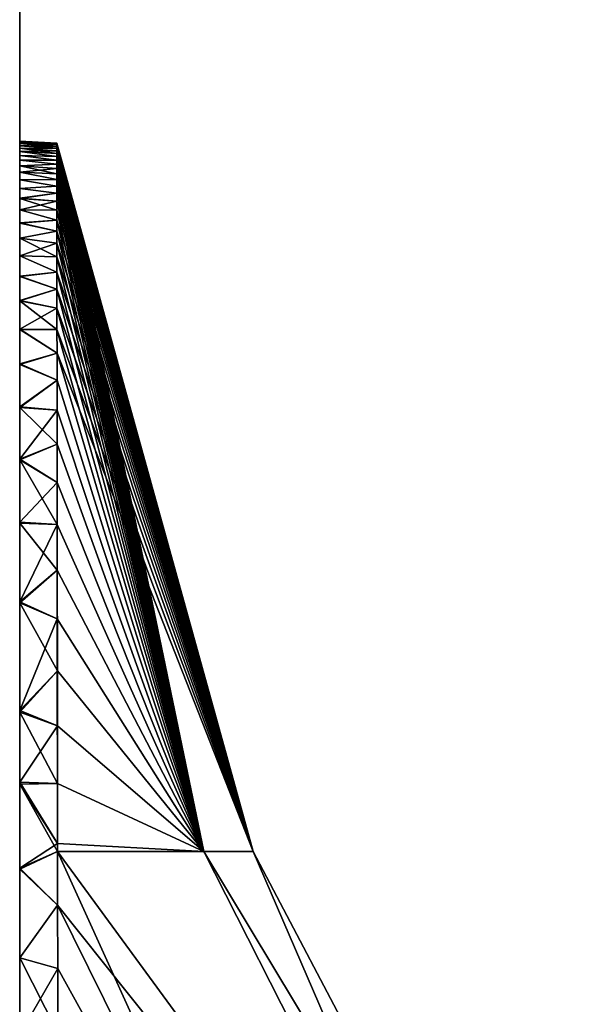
# Model space of a CAD drawing. Header units: millimetres. Extents: x -229 to 223, y -69 to 475.
# Tile 26 of 92: x 67 to 83, y 64 to 91. Entities that reach past the tile are written whole.
import ezdxf

# ---------------------------------------------------------------- set-up
doc = ezdxf.new("R2010")
doc.units = ezdxf.units.MM
doc.header["$LTSCALE"] = 65.185185
for name, color, linetype in [('82', 7, 'CONTINUOUS'), ('855', 7, 'CONTINUOUS'), ('856', 7, 'CONTINUOUS')]:
    doc.layers.add(name, color=color, linetype=linetype)

msp = doc.modelspace()

# ---------------------------------------------------------------- linework, layer by layer
at = {"layer": '82', "color": 7, "linetype": 'Continuous'}
for points in [[(67, 373.028, -137.5), (67, 172.128, -137.5), (67, 71.088, -143.106), (67, 373.028, -137.5)], [(67, 372.582, -157.91), (67, 373.028, -137.5), (67, 71.088, -143.106), (67, 372.582, -157.91)], [(67, 93.782, 175.178), (67, 71.088, 143.106), (67, 372.582, 157.91), (67, 93.782, 175.178)], [(67, 372.582, 157.91), (67, 71.088, 143.106), (67, 172.128, 137.5), (67, 372.582, 157.91)], [(67, 93.782, -175.178), (67, 372.582, -157.91), (67, 71.088, -143.106), (67, 93.782, -175.178)], [(67, 71.088, 143.106), (67, 44.718, 106.085), (67, 172.128, 137.5), (67, 71.088, 143.106)], [(67, 172.128, 137.5), (67, 44.718, 106.085), (67, 152.048, 114.422), (67, 172.128, 137.5)], [(67, 172.128, -137.5), (67, 152.048, -114.422), (67, 71.088, -143.106), (67, 172.128, -137.5)], [(67, 152.048, 114.422), (67, 44.718, 106.085), (67, 135.873, 88.445), (67, 152.048, 114.422)], [(67, 152.048, -114.422), (67, 135.873, -88.445), (67, 44.718, -106.085), (67, 152.048, -114.422)], [(67, 71.088, -143.106), (67, 152.048, -114.422), (67, 44.718, -106.085), (67, 71.088, -143.106)], [(67, 44.718, 106.085), (67, 13.5, 73.05), (67, 135.873, 88.445), (67, 44.718, 106.085)], [(67, 135.873, 88.445), (67, 13.5, 73.05), (67, 124.016, 60.228), (67, 135.873, 88.445)], [(67, 135.873, -88.445), (67, 124.016, -60.228), (67, 13.5, -73.05), (67, 135.873, -88.445)], [(67, 44.718, -106.085), (67, 135.873, -88.445), (67, 13.5, -73.05), (67, 44.718, -106.085)], [(67, 13.5, 73.05), (67, 13.5, -3.5), (67, 124.016, 60.228), (67, 13.5, 73.05)], [(67, 124.016, 60.228), (67, 13.5, -3.5), (67, 116.781, 30.494), (67, 124.016, 60.228)], [(67, 124.016, -60.228), (67, 116.781, -30.494), (67, 13.5, -40), (67, 124.016, -60.228)], [(67, 13.5, -73.05), (67, 124.016, -60.228), (67, 13.5, -40), (67, 13.5, -73.05)], [(67, 116.781, 30.494), (67, 13.5, -3.5), (67, 114.35), (67, 116.781, 30.494)], [(67, 116.781, -30.494), (67, 114.35), (67, 21.5, -9.5), (67, 116.781, -30.494)], [(67, 13.5, -40), (67, 116.781, -30.494), (67, 13.904, -38.497), (67, 13.5, -40)], [(67, 13.904, -38.497), (67, 116.781, -30.494), (67, 14.997, -37.404), (67, 13.904, -38.497)], [(67, 14.997, -37.404), (67, 116.781, -30.494), (67, 18.5, -37), (67, 14.997, -37.404)], [(67, 18.5, -37), (67, 116.781, -30.494), (67, 20.003, -36.596), (67, 18.5, -37)], [(67, 20.003, -36.596), (67, 116.781, -30.494), (67, 21.096, -35.503), (67, 20.003, -36.596)], [(67, 21.096, -35.503), (67, 116.781, -30.494), (67, 21.5, -34), (67, 21.096, -35.503)], [(67, 21.5, -34), (67, 116.781, -30.494), (67, 21.5, -9.5), (67, 21.5, -34)], [(67, 14.997, -6.096), (67, 16.5, -6.5), (67, 114.35), (67, 14.997, -6.096)], [(67, 114.35), (67, 16.5, -6.5), (67, 18.5, -6.5), (67, 114.35)], [(67, 13.904, -5.003), (67, 14.997, -6.096), (67, 114.35), (67, 13.904, -5.003)], [(67, 13.5, -3.5), (67, 13.904, -5.003), (67, 114.35), (67, 13.5, -3.5)], [(67, 21.5, -9.5), (67, 114.35), (67, 21.096, -7.997), (67, 21.5, -9.5)], [(67, 21.096, -7.997), (67, 114.35), (67, 20.003, -6.904), (67, 21.096, -7.997)], [(67, 20.003, -6.904), (67, 114.35), (67, 18.5, -6.5), (67, 20.003, -6.904)]]:
    msp.add_3dface(points, dxfattribs=at)
at = {"layer": '855', "color": 7, "linetype": 'Continuous'}
for points in [[(73.356, 68.506, 0), (72.013, 68.506, -14.256), (68.009, 87.801, -0.167), (73.356, 68.506, 0)], [(68.009, 87.791, 0.503), (73.356, 68.506, 0), (68.009, 87.801, 0.167), (68.009, 87.791, 0.503)], [(68.009, 87.801, 0.167), (73.356, 68.506, 0), (68.009, 87.801, -0.167), (68.009, 87.801, 0.167)], [(68.009, 87.801, -0.167), (72.013, 68.506, -14.256), (68.009, 87.791, -0.503), (68.009, 87.801, -0.167)], [(68.009, 87.772, 0.839), (73.356, 68.506, 0), (68.009, 87.791, 0.503), (68.009, 87.772, 0.839)], [(68.009, 87.791, -0.503), (72.013, 68.506, -14.256), (68.009, 87.772, -0.839), (68.009, 87.791, -0.503)], [(68.009, 87.743, 1.178), (73.356, 68.506, 0), (68.009, 87.772, 0.839), (68.009, 87.743, 1.178)], [(68.009, 87.772, -0.839), (72.013, 68.506, -14.256), (68.009, 87.743, -1.178), (68.009, 87.772, -0.839)], [(68.009, 87.703, 1.519), (73.356, 68.506, 0), (68.009, 87.743, 1.178), (68.009, 87.703, 1.519)], [(68.009, 87.743, -1.178), (72.013, 68.506, -14.256), (68.009, 87.703, -1.519), (68.009, 87.743, -1.178)], [(68.009, 87.653, 1.865), (73.356, 68.506, 0), (68.009, 87.703, 1.519), (68.009, 87.653, 1.865)], [(68.009, 87.703, -1.519), (72.013, 68.506, -14.256), (68.009, 87.653, -1.865), (68.009, 87.703, -1.519)], [(68.009, 87.592, 2.215), (73.356, 68.506, 0), (68.009, 87.653, 1.865), (68.009, 87.592, 2.215)], [(68.009, 87.653, -1.865), (72.013, 68.506, -14.256), (68.009, 87.592, -2.215), (68.009, 87.653, -1.865)], [(68.009, 87.52, 2.571), (73.356, 68.506, 0), (68.009, 87.592, 2.215), (68.009, 87.52, 2.571)], [(68.009, 87.592, -2.215), (72.013, 68.506, -14.256), (68.009, 87.52, -2.571), (68.009, 87.592, -2.215)], [(68.009, 87.436, 2.933), (73.356, 68.506, 0), (68.009, 87.52, 2.571), (68.009, 87.436, 2.933)], [(68.009, 87.52, -2.571), (72.013, 68.506, -14.256), (68.009, 87.436, -2.933), (68.009, 87.52, -2.571)], [(68.009, 87.34, 3.304), (73.356, 68.506, 0), (68.009, 87.436, 2.933), (68.009, 87.34, 3.304)], [(68.009, 87.436, -2.933), (72.013, 68.506, -14.256), (68.009, 87.34, -3.304), (68.009, 87.436, -2.933)], [(68.009, 87.229, 3.684), (73.356, 68.506, 0), (68.009, 87.34, 3.304), (68.009, 87.229, 3.684)], [(68.009, 87.34, -3.304), (72.013, 68.506, -14.256), (68.009, 87.229, -3.683), (68.009, 87.34, -3.304)], [(68.01, 87.105, 4.074), (73.356, 68.506, 0), (68.009, 87.229, 3.684), (68.01, 87.105, 4.074)], [(68.009, 87.229, -3.683), (72.013, 68.506, -14.256), (68.01, 87.105, -4.073), (68.009, 87.229, -3.683)], [(68.01, 86.964, 4.475), (73.356, 68.506, 0), (68.01, 87.105, 4.074), (68.01, 86.964, 4.475)], [(68.01, 87.105, -4.073), (72.013, 68.506, -14.256), (68.01, 86.964, -4.475), (68.01, 87.105, -4.073)], [(68.01, 86.807, 4.89), (73.356, 68.506, 0), (68.01, 86.964, 4.475), (68.01, 86.807, 4.89)], [(68.01, 86.964, -4.475), (72.013, 68.506, -14.256), (68.01, 86.807, -4.89), (68.01, 86.964, -4.475)], [(68.01, 86.631, 5.321), (73.356, 68.506, 0), (68.01, 86.807, 4.89), (68.01, 86.631, 5.321)], [(68.01, 86.807, -4.89), (72.013, 68.506, -14.256), (68.01, 86.631, -5.32), (68.01, 86.807, -4.89)], [(68.01, 86.436, 5.768), (73.356, 68.506, 0), (68.01, 86.631, 5.321), (68.01, 86.436, 5.768)], [(68.01, 86.631, -5.32), (72.013, 68.506, -14.256), (68.01, 86.436, -5.767), (68.01, 86.631, -5.32)], [(68.011, 86.218, 6.233), (73.356, 68.506, 0), (68.01, 86.436, 5.768), (68.011, 86.218, 6.233)], [(68.01, 86.436, -5.767), (72.013, 68.506, -14.256), (68.011, 86.218, -6.233), (68.01, 86.436, -5.767)], [(68.011, 85.975, 6.721), (73.356, 68.506, 0), (68.011, 86.218, 6.233), (68.011, 85.975, 6.721)], [(68.011, 86.218, -6.233), (72.013, 68.506, -14.256), (68.011, 85.975, -6.721), (68.011, 86.218, -6.233)], [(68.011, 85.706, 7.232), (73.356, 68.506, 0), (68.011, 85.975, 6.721), (68.011, 85.706, 7.232)], [(68.011, 85.975, -6.721), (72.013, 68.506, -14.256), (68.011, 85.706, -7.232), (68.011, 85.975, -6.721)], [(68.012, 85.406, 7.771), (73.356, 68.506, 0), (68.011, 85.706, 7.232), (68.012, 85.406, 7.771)], [(68.011, 85.706, -7.232), (72.013, 68.506, -14.256), (68.012, 85.406, -7.771), (68.011, 85.706, -7.232)], [(68.012, 85.072, 8.34), (73.356, 68.506, 0), (68.012, 85.406, 7.771), (68.012, 85.072, 8.34)], [(68.012, 85.406, -7.771), (72.013, 68.506, -14.256), (68.012, 85.072, -8.34), (68.012, 85.406, -7.771)], [(68.013, 84.701, 8.944), (73.356, 68.506, 0), (68.012, 85.072, 8.34), (68.013, 84.701, 8.944)], [(68.012, 85.072, -8.34), (72.013, 68.506, -14.256), (68.013, 84.701, -8.944), (68.012, 85.072, -8.34)], [(68.013, 84.286, 9.587), (73.356, 68.506, 0), (68.013, 84.701, 8.944), (68.013, 84.286, 9.587)], [(68.013, 84.701, -8.944), (72.013, 68.506, -14.256), (68.013, 84.286, -9.587), (68.013, 84.701, -8.944)], [(68.014, 83.823, 10.274), (73.356, 68.506, 0), (68.013, 84.286, 9.587), (68.014, 83.823, 10.274)], [(68.013, 84.286, -9.587), (72.013, 68.506, -14.256), (68.014, 83.824, -10.274), (68.013, 84.286, -9.587)], [(68.014, 83.824, -10.274), (72.013, 68.506, -14.256), (68.014, 83.306, -11.012), (68.014, 83.824, -10.274)], [(68.014, 83.306, 11.012), (73.356, 68.506, 0), (68.014, 83.823, 10.274), (68.014, 83.306, 11.012)], [(68.015, 82.726, 11.807), (73.356, 68.506, 0), (68.014, 83.306, 11.012), (68.015, 82.726, 11.807)], [(68.014, 83.306, -11.012), (72.013, 68.506, -14.256), (68.015, 82.726, -11.807), (68.014, 83.306, -11.012)], [(68.016, 82.076, 12.668), (73.356, 68.506, 0), (68.015, 82.726, 11.807), (68.016, 82.076, 12.668)], [(68.015, 82.726, -11.807), (72.013, 68.506, -14.256), (68.016, 82.076, -12.667), (68.015, 82.726, -11.807)], [(72.013, 68.506, 14.256), (73.356, 68.506, 0), (68.016, 82.076, 12.668), (72.013, 68.506, 14.256)], [(68.016, 81.345, 13.602), (72.013, 68.506, 14.256), (68.016, 82.076, 12.668), (68.016, 81.345, 13.602)], [(68.016, 82.076, -12.667), (72.013, 68.506, -14.256), (68.016, 81.345, -13.602), (68.016, 82.076, -12.667)], [(68.017, 80.523, 14.621), (72.013, 68.506, 14.256), (68.016, 81.345, 13.602), (68.017, 80.523, 14.621)], [(72.013, 68.506, -14.256), (68.031, 68.509, -28.009), (68.016, 81.345, -13.602), (72.013, 68.506, -14.256)], [(68.016, 81.345, -13.602), (68.031, 68.509, -28.009), (68.017, 80.523, -14.621), (68.016, 81.345, -13.602)], [(68.018, 79.598, 15.735), (72.013, 68.506, 14.256), (68.017, 80.523, 14.621), (68.018, 79.598, 15.735)], [(68.017, 80.523, -14.621), (68.031, 68.509, -28.009), (68.018, 79.598, -15.735), (68.017, 80.523, -14.621)], [(68.02, 78.559, 16.956), (72.013, 68.506, 14.256), (68.018, 79.598, 15.735), (68.02, 78.559, 16.956)], [(68.018, 79.598, -15.735), (68.031, 68.509, -28.009), (68.02, 78.559, -16.956), (68.018, 79.598, -15.735)], [(68.021, 77.41, 18.274), (72.013, 68.506, 14.256), (68.02, 78.559, 16.956), (68.021, 77.41, 18.274)], [(68.02, 78.559, -16.956), (68.031, 68.509, -28.009), (68.021, 77.41, -18.274), (68.02, 78.559, -16.956)], [(68.022, 76.17, 19.671), (72.013, 68.506, 14.256), (68.021, 77.41, 18.274), (68.022, 76.17, 19.671)], [(68.021, 77.41, -18.274), (68.031, 68.509, -28.009), (68.022, 76.17, -19.671), (68.021, 77.41, -18.274)], [(68.024, 74.84, 21.146), (72.013, 68.506, 14.256), (68.022, 76.17, 19.671), (68.024, 74.84, 21.146)], [(68.022, 76.17, -19.671), (68.031, 68.509, -28.009), (68.024, 74.84, -21.146), (68.022, 76.17, -19.671)], [(68.025, 73.424, 22.697), (72.013, 68.506, 14.256), (68.024, 74.84, 21.146), (68.025, 73.424, 22.697)], [(68.024, 74.84, -21.146), (68.031, 68.509, -28.009), (68.025, 73.424, -22.697), (68.024, 74.84, -21.146)], [(68.027, 71.927, 24.323), (72.013, 68.506, 14.256), (68.025, 73.424, 22.697), (68.027, 71.927, 24.323)], [(68.027, 71.927, -24.323), (68.025, 73.424, -22.697), (68.029, 70.358, -26.017), (68.027, 71.927, -24.323)], [(68.031, 68.509, -28.009), (68.031, 68.727, -27.775), (68.025, 73.424, -22.697), (68.031, 68.509, -28.009)], [(68.031, 68.727, -27.775), (68.029, 70.358, -26.017), (68.025, 73.424, -22.697), (68.031, 68.727, -27.775)], [(68.029, 70.358, 26.017), (72.013, 68.506, 14.256), (68.027, 71.927, 24.323), (68.029, 70.358, 26.017)], [(68.031, 68.727, 27.775), (72.013, 68.506, 14.256), (68.029, 70.358, 26.017), (68.031, 68.727, 27.775)], [(68.031, 68.509, 28.009), (72.013, 68.506, 14.256), (68.031, 68.727, 27.775), (68.031, 68.509, 28.009)], [(68.033, 67.044, 29.588), (81.031, 50.751, 16.834), (68.031, 68.509, 28.009), (68.033, 67.044, 29.588)], [(68.031, 68.509, 28.009), (81.031, 50.751, 16.834), (72.013, 68.506, 14.256), (68.031, 68.509, 28.009)], [(81.031, 50.751, -16.834), (76.087, 50.751, -33.013), (68.031, 68.509, -28.009), (81.031, 50.751, -16.834)], [(72.013, 68.506, -14.256), (81.031, 50.751, -16.834), (68.031, 68.509, -28.009), (72.013, 68.506, -14.256)], [(68.031, 68.509, -28.009), (76.087, 50.751, -33.013), (68.033, 67.044, -29.588), (68.031, 68.509, -28.009)], [(81.031, 50.751, 16.834), (82.701, 50.751, 0), (72.013, 68.506, 14.256), (81.031, 50.751, 16.834)], [(72.013, 68.506, 14.256), (82.701, 50.751, 0), (73.356, 68.506, 0), (72.013, 68.506, 14.256)], [(73.356, 68.506, 0), (81.031, 50.751, -16.834), (72.013, 68.506, -14.256), (73.356, 68.506, 0)], [(82.701, 50.751, 0), (81.031, 50.751, -16.834), (73.356, 68.506, 0), (82.701, 50.751, 0)], [(76.087, 50.751, 33.013), (81.031, 50.751, 16.834), (68.033, 67.044, 29.588), (76.087, 50.751, 33.013)], [(68.035, 65.32, 31.451), (76.087, 50.751, 33.013), (68.033, 67.044, 29.588), (68.035, 65.32, 31.451)], [(68.033, 67.044, -29.588), (76.087, 50.751, -33.013), (68.035, 65.32, -31.451), (68.033, 67.044, -29.588)], [(68.038, 63.565, 33.356), (76.087, 50.751, 33.013), (68.035, 65.32, 31.451), (68.038, 63.565, 33.356)], [(76.087, 50.751, -33.013), (68.058, 50.751, -47.908), (68.035, 65.32, -31.451), (76.087, 50.751, -33.013)], [(68.035, 65.32, -31.451), (68.058, 50.751, -47.908), (68.038, 63.565, -33.356), (68.035, 65.32, -31.451)]]:
    msp.add_3dface(points, dxfattribs=at)
at = {"layer": '856', "color": 7, "linetype": 'Continuous'}
for points in [[(68.009, 87.801, 0.167), (68.009, 87.801, -0.167), (67, 87.855, -0.003), (68.009, 87.801, 0.167)], [(67, 87.848, 0.419), (68.009, 87.801, 0.167), (67, 87.855, -0.003), (67, 87.848, 0.419)], [(67, 87.855, -0.003), (68.009, 87.801, -0.167), (67, 87.847, -0.424), (67, 87.855, -0.003)], [(68.009, 87.791, 0.503), (68.009, 87.801, 0.167), (67, 87.848, 0.419), (68.009, 87.791, 0.503)], [(67, 87.825, 0.841), (68.009, 87.791, 0.503), (67, 87.848, 0.419), (67, 87.825, 0.841)], [(68.009, 87.801, -0.167), (68.009, 87.791, -0.503), (67, 87.847, -0.424), (68.009, 87.801, -0.167)], [(68.009, 87.791, -0.503), (68.009, 87.772, -0.839), (67, 87.847, -0.424), (68.009, 87.791, -0.503)], [(67, 87.847, -0.424), (68.009, 87.772, -0.839), (67, 87.824, -0.847), (67, 87.847, -0.424)], [(68.009, 87.772, 0.839), (68.009, 87.791, 0.503), (67, 87.825, 0.841), (68.009, 87.772, 0.839)], [(67, 87.786, 1.268), (68.009, 87.772, 0.839), (67, 87.825, 0.841), (67, 87.786, 1.268)], [(68.009, 87.772, -0.839), (68.009, 87.743, -1.178), (67, 87.824, -0.847), (68.009, 87.772, -0.839)], [(67, 87.824, -0.847), (68.009, 87.743, -1.178), (67, 87.786, -1.273), (67, 87.824, -0.847)], [(68.009, 87.703, 1.519), (68.009, 87.743, 1.178), (67, 87.786, 1.268), (68.009, 87.703, 1.519)], [(67, 87.732, 1.699), (68.009, 87.703, 1.519), (67, 87.786, 1.268), (67, 87.732, 1.699)], [(68.009, 87.743, 1.178), (68.009, 87.772, 0.839), (67, 87.786, 1.268), (68.009, 87.743, 1.178)], [(68.009, 87.743, -1.178), (68.009, 87.703, -1.519), (67, 87.786, -1.273), (68.009, 87.743, -1.178)], [(67, 87.786, -1.273), (68.009, 87.703, -1.519), (67, 87.731, -1.705), (67, 87.786, -1.273)], [(68.009, 87.653, 1.865), (68.009, 87.703, 1.519), (67, 87.732, 1.699), (68.009, 87.653, 1.865)], [(67, 87.66, 2.138), (68.009, 87.653, 1.865), (67, 87.732, 1.699), (67, 87.66, 2.138)], [(68.009, 87.703, -1.519), (68.009, 87.653, -1.865), (67, 87.731, -1.705), (68.009, 87.703, -1.519)], [(67, 87.731, -1.705), (68.009, 87.653, -1.865), (67, 87.659, -2.143), (67, 87.731, -1.705)], [(68.009, 87.592, 2.215), (68.009, 87.653, 1.865), (67, 87.66, 2.138), (68.009, 87.592, 2.215)], [(67, 87.571, 2.585), (68.009, 87.592, 2.215), (67, 87.66, 2.138), (67, 87.571, 2.585)], [(68.009, 87.653, -1.865), (68.009, 87.592, -2.215), (67, 87.659, -2.143), (68.009, 87.653, -1.865)], [(68.009, 87.592, -2.215), (68.009, 87.52, -2.571), (67, 87.659, -2.143), (68.009, 87.592, -2.215)], [(67, 87.659, -2.143), (68.009, 87.52, -2.571), (67, 87.57, -2.591), (67, 87.659, -2.143)], [(68.009, 87.52, 2.571), (68.009, 87.592, 2.215), (67, 87.571, 2.585), (68.009, 87.52, 2.571)], [(68.009, 87.436, 2.933), (68.009, 87.52, 2.571), (67, 87.571, 2.585), (68.009, 87.436, 2.933)], [(67, 87.463, 3.044), (68.009, 87.436, 2.933), (67, 87.571, 2.585), (67, 87.463, 3.044)], [(68.009, 87.52, -2.571), (68.009, 87.436, -2.933), (67, 87.57, -2.591), (68.009, 87.52, -2.571)], [(67, 87.57, -2.591), (68.009, 87.436, -2.933), (67, 87.462, -3.05), (67, 87.57, -2.591)], [(68.009, 87.34, 3.304), (68.009, 87.436, 2.933), (67, 87.463, 3.044), (68.009, 87.34, 3.304)], [(67, 87.334, 3.516), (68.009, 87.34, 3.304), (67, 87.463, 3.044), (67, 87.334, 3.516)], [(68.009, 87.436, -2.933), (68.009, 87.34, -3.304), (67, 87.462, -3.05), (68.009, 87.436, -2.933)], [(67, 87.462, -3.05), (68.009, 87.34, -3.304), (67, 87.333, -3.522), (67, 87.462, -3.05)], [(68.009, 87.229, 3.684), (68.009, 87.34, 3.304), (67, 87.334, 3.516), (68.009, 87.229, 3.684)], [(68.009, 87.34, -3.304), (68.009, 87.229, -3.683), (67, 87.333, -3.522), (68.009, 87.34, -3.304)], [(67, 87.183, 4.005), (68.009, 87.229, 3.684), (67, 87.334, 3.516), (67, 87.183, 4.005)], [(67, 87.333, -3.522), (68.009, 87.229, -3.683), (67, 87.181, -4.011), (67, 87.333, -3.522)], [(68.01, 87.105, 4.074), (68.009, 87.229, 3.684), (67, 87.183, 4.005), (68.01, 87.105, 4.074)], [(68.009, 87.229, -3.683), (68.01, 87.105, -4.073), (67, 87.181, -4.011), (68.009, 87.229, -3.683)], [(67, 87.007, 4.513), (68.01, 87.105, 4.074), (67, 87.183, 4.005), (67, 87.007, 4.513)], [(68.01, 87.105, -4.073), (68.01, 86.964, -4.475), (67, 87.181, -4.011), (68.01, 87.105, -4.073)], [(67, 87.181, -4.011), (68.01, 86.964, -4.475), (67, 87.005, -4.519), (67, 87.181, -4.011)], [(68.01, 86.964, 4.475), (68.01, 87.105, 4.074), (67, 87.007, 4.513), (68.01, 86.964, 4.475)], [(68.01, 86.807, 4.89), (68.01, 86.964, 4.475), (67, 87.007, 4.513), (68.01, 86.807, 4.89)], [(67, 86.803, 5.043), (68.01, 86.807, 4.89), (67, 87.007, 4.513), (67, 86.803, 5.043)], [(68.01, 86.964, -4.475), (68.01, 86.807, -4.89), (67, 87.005, -4.519), (68.01, 86.964, -4.475)], [(67, 87.005, -4.519), (68.01, 86.807, -4.89), (67, 86.8, -5.05), (67, 87.005, -4.519)], [(68.01, 86.631, 5.321), (68.01, 86.807, 4.89), (67, 86.803, 5.043), (68.01, 86.631, 5.321)], [(68.01, 86.807, -4.89), (68.01, 86.631, -5.32), (67, 86.8, -5.05), (68.01, 86.807, -4.89)], [(67, 86.568, 5.6), (68.01, 86.631, 5.321), (67, 86.803, 5.043), (67, 86.568, 5.6)], [(67, 86.8, -5.05), (68.01, 86.631, -5.32), (67, 86.565, -5.607), (67, 86.8, -5.05)], [(68.01, 86.436, 5.768), (68.01, 86.631, 5.321), (67, 86.568, 5.6), (68.01, 86.436, 5.768)], [(68.01, 86.631, -5.32), (68.01, 86.436, -5.767), (67, 86.565, -5.607), (68.01, 86.631, -5.32)], [(67, 86.298, 6.188), (68.01, 86.436, 5.768), (67, 86.568, 5.6), (67, 86.298, 6.188)], [(67, 86.565, -5.607), (68.01, 86.436, -5.767), (67, 86.294, -6.196), (67, 86.565, -5.607)], [(68.011, 86.218, 6.233), (68.01, 86.436, 5.768), (67, 86.298, 6.188), (68.011, 86.218, 6.233)], [(68.01, 86.436, -5.767), (68.011, 86.218, -6.233), (67, 86.294, -6.196), (68.01, 86.436, -5.767)], [(67, 85.987, 6.814), (68.011, 86.218, 6.233), (67, 86.298, 6.188), (67, 85.987, 6.814)], [(68.011, 86.218, -6.233), (68.011, 85.975, -6.721), (67, 86.294, -6.196), (68.011, 86.218, -6.233)], [(67, 86.294, -6.196), (68.011, 85.975, -6.721), (67, 85.983, -6.822), (67, 86.294, -6.196)], [(68.011, 85.975, 6.721), (68.011, 86.218, 6.233), (67, 85.987, 6.814), (68.011, 85.975, 6.721)], [(68.011, 85.706, 7.232), (68.011, 85.975, 6.721), (67, 85.987, 6.814), (68.011, 85.706, 7.232)], [(67, 85.629, 7.483), (68.011, 85.706, 7.232), (67, 85.987, 6.814), (67, 85.629, 7.483)], [(68.011, 85.975, -6.721), (68.011, 85.706, -7.232), (67, 85.983, -6.822), (68.011, 85.975, -6.721)], [(67, 85.983, -6.822), (68.011, 85.706, -7.232), (67, 85.624, -7.492), (67, 85.983, -6.822)], [(68.012, 85.406, 7.771), (68.011, 85.706, 7.232), (67, 85.629, 7.483), (68.012, 85.406, 7.771)], [(68.011, 85.706, -7.232), (68.012, 85.406, -7.771), (67, 85.624, -7.492), (68.011, 85.706, -7.232)], [(67, 85.215, 8.204), (68.012, 85.406, 7.771), (67, 85.629, 7.483), (67, 85.215, 8.204)], [(67, 85.624, -7.492), (68.012, 85.406, -7.771), (67, 85.209, -8.214), (67, 85.624, -7.492)], [(68.012, 85.072, 8.34), (68.012, 85.406, 7.771), (67, 85.215, 8.204), (68.012, 85.072, 8.34)], [(68.012, 85.406, -7.771), (68.012, 85.072, -8.34), (67, 85.209, -8.214), (68.012, 85.406, -7.771)], [(67, 84.735, 8.989), (68.012, 85.072, 8.34), (67, 85.215, 8.204), (67, 84.735, 8.989)], [(68.012, 85.072, -8.34), (68.013, 84.701, -8.944), (67, 85.209, -8.214), (68.012, 85.072, -8.34)], [(67, 85.209, -8.214), (68.013, 84.701, -8.944), (67, 84.729, -8.999), (67, 85.209, -8.214)], [(68.013, 84.701, 8.944), (68.012, 85.072, 8.34), (67, 84.735, 8.989), (68.013, 84.701, 8.944)], [(68.013, 84.286, 9.587), (68.013, 84.701, 8.944), (67, 84.735, 8.989), (68.013, 84.286, 9.587)], [(67, 84.175, 9.85), (68.013, 84.286, 9.587), (67, 84.735, 8.989), (67, 84.175, 9.85)], [(68.013, 84.701, -8.944), (68.013, 84.286, -9.587), (67, 84.729, -8.999), (68.013, 84.701, -8.944)], [(67, 84.729, -8.999), (68.013, 84.286, -9.587), (67, 84.167, -9.862), (67, 84.729, -8.999)], [(68.014, 83.823, 10.274), (68.013, 84.286, 9.587), (67, 84.175, 9.85), (68.014, 83.823, 10.274)], [(68.013, 84.286, -9.587), (68.014, 83.824, -10.274), (67, 84.167, -9.862), (68.013, 84.286, -9.587)], [(67, 83.516, 10.808), (68.014, 83.823, 10.274), (67, 84.175, 9.85), (67, 83.516, 10.808)], [(67, 84.167, -9.862), (68.014, 83.824, -10.274), (67, 83.507, -10.821), (67, 84.167, -9.862)], [(68.014, 83.824, -10.274), (68.014, 83.306, -11.012), (67, 83.507, -10.821), (68.014, 83.824, -10.274)], [(68.014, 83.306, 11.012), (68.014, 83.823, 10.274), (67, 83.516, 10.808), (68.014, 83.306, 11.012)], [(67, 82.733, 11.887), (68.014, 83.306, 11.012), (67, 83.516, 10.808), (67, 82.733, 11.887)], [(68.014, 83.306, -11.012), (68.015, 82.726, -11.807), (67, 83.507, -10.821), (68.014, 83.306, -11.012)], [(67, 83.507, -10.821), (68.015, 82.726, -11.807), (67, 82.722, -11.902), (67, 83.507, -10.821)], [(68.015, 82.726, 11.807), (68.014, 83.306, 11.012), (67, 82.733, 11.887), (68.015, 82.726, 11.807)], [(68.016, 82.076, 12.668), (68.015, 82.726, 11.807), (67, 82.733, 11.887), (68.016, 82.076, 12.668)], [(67, 81.787, 13.127), (68.016, 82.076, 12.668), (67, 82.733, 11.887), (67, 81.787, 13.127)], [(68.015, 82.726, -11.807), (68.016, 82.076, -12.667), (67, 82.722, -11.902), (68.015, 82.726, -11.807)], [(67, 82.722, -11.902), (68.016, 82.076, -12.667), (67, 81.774, -13.144), (67, 82.722, -11.902)], [(68.016, 81.345, 13.602), (68.016, 82.076, 12.668), (67, 81.787, 13.127), (68.016, 81.345, 13.602)], [(68.016, 82.076, -12.667), (68.016, 81.345, -13.602), (67, 81.774, -13.144), (68.016, 82.076, -12.667)], [(67, 80.621, 14.586), (68.016, 81.345, 13.602), (67, 81.787, 13.127), (67, 80.621, 14.586)], [(67, 81.774, -13.144), (68.016, 81.345, -13.602), (67, 80.604, -14.606), (67, 81.774, -13.144)], [(68.017, 80.523, 14.621), (68.016, 81.345, 13.602), (67, 80.621, 14.586), (68.017, 80.523, 14.621)], [(68.016, 81.345, -13.602), (68.017, 80.523, -14.621), (67, 80.604, -14.606), (68.016, 81.345, -13.602)], [(67, 79.195, 16.295), (68.017, 80.523, 14.621), (67, 80.621, 14.586), (67, 79.195, 16.295)], [(68.017, 80.523, -14.621), (68.018, 79.598, -15.735), (67, 80.604, -14.606), (68.017, 80.523, -14.621)], [(67, 80.604, -14.606), (68.018, 79.598, -15.735), (67, 79.174, -16.319), (67, 80.604, -14.606)], [(68.018, 79.598, 15.735), (68.017, 80.523, 14.621), (67, 79.195, 16.295), (68.018, 79.598, 15.735)], [(68.02, 78.559, 16.956), (68.018, 79.598, 15.735), (67, 79.195, 16.295), (68.02, 78.559, 16.956)], [(68.018, 79.598, -15.735), (68.02, 78.559, -16.956), (67, 79.174, -16.319), (68.018, 79.598, -15.735)], [(67, 77.472, 18.285), (68.02, 78.559, 16.956), (67, 79.195, 16.295), (67, 77.472, 18.285)], [(68.02, 78.559, -16.956), (68.021, 77.41, -18.274), (67, 79.174, -16.319), (68.02, 78.559, -16.956)], [(67, 79.174, -16.319), (68.021, 77.41, -18.274), (67, 77.447, -18.313), (67, 79.174, -16.319)], [(68.021, 77.41, 18.274), (68.02, 78.559, 16.956), (67, 77.472, 18.285), (68.021, 77.41, 18.274)], [(67, 75.31, 20.706), (68.021, 77.41, 18.274), (67, 77.472, 18.285), (67, 75.31, 20.706)], [(68.021, 77.41, -18.274), (68.022, 76.17, -19.671), (67, 77.447, -18.313), (68.021, 77.41, -18.274)], [(67, 77.447, -18.313), (68.022, 76.17, -19.671), (67, 75.279, -20.741), (67, 77.447, -18.313)], [(68.022, 76.17, 19.671), (68.021, 77.41, 18.274), (67, 75.31, 20.706), (68.022, 76.17, 19.671)], [(68.024, 74.84, 21.146), (68.022, 76.17, 19.671), (67, 75.31, 20.706), (68.024, 74.84, 21.146)], [(68.022, 76.17, -19.671), (68.024, 74.84, -21.146), (67, 75.279, -20.741), (68.022, 76.17, -19.671)], [(67, 72.343, 23.951), (68.024, 74.84, 21.146), (67, 75.31, 20.706), (67, 72.343, 23.951)], [(68.024, 74.84, -21.146), (68.025, 73.424, -22.697), (67, 75.279, -20.741), (68.024, 74.84, -21.146)], [(67, 75.279, -20.741), (68.025, 73.424, -22.697), (67, 72.297, -24.001), (67, 75.279, -20.741)], [(68.025, 73.424, 22.697), (68.024, 74.84, 21.146), (67, 72.343, 23.951), (68.025, 73.424, 22.697)], [(68.027, 71.927, 24.323), (68.025, 73.424, 22.697), (67, 72.343, 23.951), (68.027, 71.927, 24.323)], [(68.025, 73.424, -22.697), (68.027, 71.927, -24.323), (67, 72.297, -24.001), (68.025, 73.424, -22.697)], [(67, 70.395, 26.057), (68.027, 71.927, 24.323), (67, 72.343, 23.951), (67, 70.395, 26.057)], [(68.027, 71.927, -24.323), (68.029, 70.358, -26.017), (67, 72.297, -24.001), (68.027, 71.927, -24.323)], [(67, 72.297, -24.001), (68.029, 70.358, -26.017), (67, 70.34, -26.116), (67, 72.297, -24.001)], [(68.029, 70.358, 26.017), (68.027, 71.927, 24.323), (67, 70.395, 26.057), (68.029, 70.358, 26.017)], [(68.031, 68.727, 27.775), (68.029, 70.358, 26.017), (67, 70.395, 26.057), (68.031, 68.727, 27.775)], [(67, 68.048, 28.586), (68.031, 68.727, 27.775), (67, 70.395, 26.057), (67, 68.048, 28.586)], [(68.029, 70.358, -26.017), (68.031, 68.727, -27.775), (67, 70.34, -26.116), (68.029, 70.358, -26.017)], [(68.031, 68.727, -27.775), (68.031, 68.509, -28.009), (67, 70.34, -26.116), (68.031, 68.727, -27.775)], [(67, 70.34, -26.116), (68.031, 68.509, -28.009), (67, 68.026, -28.609), (67, 70.34, -26.116)], [(68.031, 68.509, 28.009), (68.031, 68.727, 27.775), (67, 68.048, 28.586), (68.031, 68.509, 28.009)], [(68.033, 67.044, 29.588), (68.031, 68.509, 28.009), (67, 68.048, 28.586), (68.033, 67.044, 29.588)], [(68.031, 68.509, -28.009), (68.033, 67.044, -29.588), (67, 68.026, -28.609), (68.031, 68.509, -28.009)], [(67, 65.609, 31.218), (68.033, 67.044, 29.588), (67, 68.048, 28.586), (67, 65.609, 31.218)], [(67, 68.026, -28.609), (68.033, 67.044, -29.588), (67, 65.611, -31.215), (67, 68.026, -28.609)], [(68.035, 65.32, 31.451), (68.033, 67.044, 29.588), (67, 65.609, 31.218), (68.035, 65.32, 31.451)], [(68.033, 67.044, -29.588), (68.035, 65.32, -31.451), (67, 65.611, -31.215), (68.033, 67.044, -29.588)], [(68.035, 65.32, -31.451), (68.038, 63.565, -33.356), (67, 65.611, -31.215), (68.035, 65.32, -31.451)], [(67, 65.611, -31.215), (68.038, 63.565, -33.356), (67, 63.525, -33.48), (67, 65.611, -31.215)], [(67, 63.525, 33.48), (68.035, 65.32, 31.451), (67, 65.609, 31.218), (67, 63.525, 33.48)], [(68.038, 63.565, 33.356), (68.035, 65.32, 31.451), (67, 63.525, 33.48), (68.038, 63.565, 33.356)]]:
    msp.add_3dface(points, dxfattribs=at)

doc.saveas('drawing.dxf')
